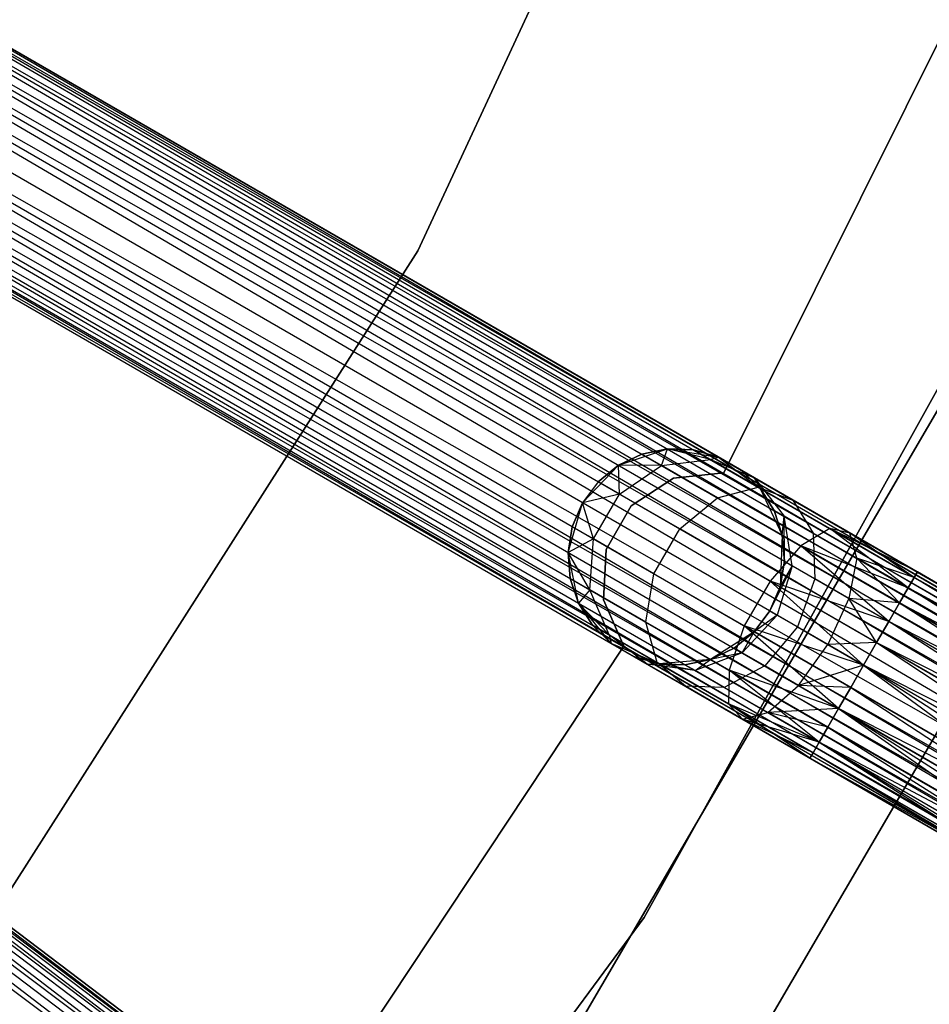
# Model space of a CAD drawing. Extents: x -102 to 101, y -101 to 102.
# Tile 162 of 256: x 46 to 54, y -34 to -25. Entities that reach past the tile are written whole.
import ezdxf

# ---------------------------------------------------------------- set-up
doc = ezdxf.new("R2010")
doc.units = 0
doc.header["$LTSCALE"] = 25.4
doc.layers.get('0').update_dxf_attribs({"linetype": 'CONTINUOUS'})

# ---------------------------------------------------------------- blocks, each defined once
blk = doc.blocks.new('NL2500012268_STL')
at = {"color": 0}
for p, q in [((152.6323, -27.3993, 21), (155.8374, -20.4924, 21)), ((155.8374, -20.4924, 23), (152.6323, -27.3993, 23)), ((155.8374, -20.4924, 23), (152.6323, -27.3993, 23)), ((152.6323, -27.3993, 21), (155.8374, -20.4924, 21)), ((140.5916, -20.8165, 327.8546), (172.9645, -39.5069, 327.8546)), ((140.5916, -20.8165, 327.8546), (172.9645, -39.5069, 327.8546)), ((172.9085, -39.604, 326.9319), (140.5916, -20.8165, 327.1454)), ((140.5916, -20.8165, 327.1454), (172.9933, -39.457, 327.3795)), ((140.5916, -20.8165, 327.1454), (172.9933, -39.457, 327.3795)), ((172.9085, -39.604, 326.9319), (140.5916, -20.8165, 327.1454)), ((172.9933, -39.457, 327.3795), (140.6205, -20.7665, 327.6205)), ((140.6205, -20.7665, 327.3795), (172.9933, -39.457, 327.3795)), ((172.9933, -39.457, 327.3795), (140.6205, -20.7665, 327.6205)), ((140.6205, -20.7665, 327.6205), (172.9645, -39.5069, 327.8546)), ((140.6205, -20.7665, 327.6205), (172.9645, -39.5069, 327.8546)), ((140.6205, -20.7665, 327.3795), (172.9933, -39.457, 327.3795)), ((172.9645, -39.5069, 327.8546), (140.5356, -20.9135, 328.0681)), ((140.5356, -20.9135, 328.0681), (172.8286, -39.7424, 328.2485)), ((140.5356, -20.9135, 328.0681), (172.8286, -39.7424, 328.2485)), ((172.9645, -39.5069, 327.8546), (140.5356, -20.9135, 328.0681)), ((140.5356, -20.9135, 326.9319), (172.9085, -39.604, 326.9319)), ((140.5356, -20.9135, 326.9319), (172.9085, -39.604, 326.9319)), ((140.4557, -21.0519, 328.2485), (172.8286, -39.7424, 328.2485)), ((140.4557, -21.0519, 328.2485), (172.8286, -39.7424, 328.2485)), ((172.7294, -39.9142, 326.6146), (140.4557, -21.0519, 326.7515)), ((140.4557, -21.0519, 326.7515), (172.9085, -39.604, 326.9319)), ((140.4557, -21.0519, 326.7515), (172.9085, -39.604, 326.9319)), ((172.7294, -39.9142, 326.6146), (140.4557, -21.0519, 326.7515)), ((172.8286, -39.7424, 328.2485), (140.3565, -21.2237, 328.3855)), ((140.3565, -21.2237, 328.3855), (172.6167, -40.1094, 328.4709)), ((140.3565, -21.2237, 328.3855), (172.6167, -40.1094, 328.4709)), ((172.8286, -39.7424, 328.2485), (140.3565, -21.2237, 328.3855)), ((140.3565, -21.2237, 326.6146), (172.7294, -39.9142, 326.6146)), ((140.3565, -21.2237, 326.6146), (172.7294, -39.9142, 326.6146)), ((140.2438, -21.4189, 328.4709), (172.6167, -40.1094, 328.4709)), ((140.2438, -21.4189, 328.4709), (172.6167, -40.1094, 328.4709)), ((140.2438, -21.4189, 326.5291), (172.497, -40.3167, 326.5)), ((140.2438, -21.4189, 326.5291), (172.497, -40.3167, 326.5)), ((140.2438, -21.4189, 326.5291), (172.7294, -39.9142, 326.6146)), ((140.2438, -21.4189, 326.5291), (172.7294, -39.9142, 326.6146)), ((140.1241, -21.6262, 328.5), (172.497, -40.3167, 328.5)), ((140.1241, -21.6262, 328.5), (172.497, -40.3167, 328.5)), ((140.1241, -21.6262, 326.5), (172.497, -40.3167, 326.5)), ((140.1241, -21.6262, 326.5), (172.497, -40.3167, 326.5)), ((140.0045, -21.8335, 326.5291), (172.497, -40.3167, 326.5)), ((172.2646, -40.7192, 326.6146), (140.0045, -21.8335, 326.5291)), ((172.2646, -40.7192, 326.6146), (140.0045, -21.8335, 326.5291)), ((140.0045, -21.8335, 328.4709), (172.3773, -40.5239, 328.4709)), ((140.0045, -21.8335, 328.4709), (172.3773, -40.5239, 328.4709)), ((140.0045, -21.8335, 326.5291), (172.497, -40.3167, 326.5)), ((139.8918, -22.0287, 326.6146), (172.2646, -40.7192, 326.6146)), ((139.8918, -22.0287, 326.6146), (172.2646, -40.7192, 326.6146)), ((172.3773, -40.5239, 328.4709), (139.8918, -22.0287, 328.3855)), ((139.8918, -22.0287, 328.3855), (172.1654, -40.891, 328.2485)), ((139.8918, -22.0287, 328.3855), (172.1654, -40.891, 328.2485)), ((172.3773, -40.5239, 328.4709), (139.8918, -22.0287, 328.3855)), ((172.0855, -41.0294, 326.9319), (139.7926, -22.2005, 326.7515)), ((139.7926, -22.2005, 326.7515), (172.2646, -40.7192, 326.6146)), ((139.7926, -22.2005, 326.7515), (172.2646, -40.7192, 326.6146)), ((172.0855, -41.0294, 326.9319), (139.7926, -22.2005, 326.7515)), ((139.7926, -22.2005, 328.2485), (172.1654, -40.891, 328.2485)), ((139.7926, -22.2005, 328.2485), (172.1654, -40.891, 328.2485)), ((139.7126, -22.3389, 326.9319), (172.0855, -41.0294, 326.9319)), ((139.7126, -22.3389, 326.9319), (172.0855, -41.0294, 326.9319)), ((172.1654, -40.891, 328.2485), (139.7126, -22.3389, 328.0681)), ((139.7126, -22.3389, 328.0681), (172.0295, -41.1264, 327.8546)), ((139.7126, -22.3389, 328.0681), (172.0295, -41.1264, 327.8546)), ((172.1654, -40.891, 328.2485), (139.7126, -22.3389, 328.0681)), ((172.0006, -41.1764, 327.3795), (139.6566, -22.4359, 327.1454)), ((139.6566, -22.4359, 327.1454), (172.0855, -41.0294, 326.9319)), ((139.6566, -22.4359, 327.1454), (172.0855, -41.0294, 326.9319)), ((172.0006, -41.1764, 327.3795), (139.6566, -22.4359, 327.1454)), ((139.6566, -22.4359, 327.8546), (172.0295, -41.1264, 327.8546)), ((139.6566, -22.4359, 327.8546), (172.0295, -41.1264, 327.8546)), ((139.6278, -22.4859, 327.3795), (172.0006, -41.1764, 327.3795)), ((139.6278, -22.4859, 327.6205), (172.0006, -41.1764, 327.3795)), ((172.0295, -41.1264, 327.8546), (139.6278, -22.4859, 327.6205)), ((139.6278, -22.4859, 327.6205), (172.0006, -41.1764, 327.3795)), ((139.6278, -22.4859, 327.3795), (172.0006, -41.1764, 327.3795)), ((172.0295, -41.1264, 327.8546), (139.6278, -22.4859, 327.6205)), ((157.9572, -24.4368, 23), (155.4583, -29.4518, 23)), ((155.4583, -29.4518, 21), (157.9572, -24.4368, 21)), ((155.4583, -29.4518, 21), (157.9572, -24.4368, 21)), ((157.9572, -24.4368, 23), (155.4583, -29.4518, 23)), ((167.6121, -47.8028, 327.3795), (137.7814, -25.2757, 327.6205)), ((137.7814, -25.2757, 327.3795), (167.6121, -47.8028, 327.3795)), ((167.6121, -47.8028, 327.3795), (137.7814, -25.2757, 327.6205)), ((137.7814, -25.2757, 327.6205), (167.5773, -47.8488, 327.8546)), ((137.7814, -25.2757, 327.6205), (167.5773, -47.8488, 327.8546)), ((137.7814, -25.2757, 327.3795), (167.6121, -47.8028, 327.3795)), ((137.7467, -25.3218, 327.8546), (167.5773, -47.8488, 327.8546)), ((137.7467, -25.3218, 327.8546), (167.5773, -47.8488, 327.8546)), ((167.5098, -47.9382, 326.9319), (137.7467, -25.3218, 327.1454)), ((137.7467, -25.3218, 327.1454), (167.6121, -47.8028, 327.3795)), ((137.7467, -25.3218, 327.1454), (167.6121, -47.8028, 327.3795)), ((167.5098, -47.9382, 326.9319), (137.7467, -25.3218, 327.1454)), ((167.5773, -47.8488, 327.8546), (137.6792, -25.4112, 328.0681)), ((137.6792, -25.4112, 328.0681), (167.4135, -48.0658, 328.2485)), ((137.6792, -25.4112, 328.0681), (167.4135, -48.0658, 328.2485)), ((167.5773, -47.8488, 327.8546), (137.6792, -25.4112, 328.0681)), ((137.6792, -25.4112, 326.9319), (167.5098, -47.9382, 326.9319)), ((137.6792, -25.4112, 326.9319), (167.5098, -47.9382, 326.9319)), ((137.5828, -25.5388, 328.2485), (167.4135, -48.0658, 328.2485)), ((137.5828, -25.5388, 328.2485), (167.4135, -48.0658, 328.2485)), ((167.2939, -48.2241, 326.6146), (137.5828, -25.5388, 326.7515)), ((137.5828, -25.5388, 326.7515), (167.5098, -47.9382, 326.9319)), ((137.5828, -25.5388, 326.7515), (167.5098, -47.9382, 326.9319)), ((167.2939, -48.2241, 326.6146), (137.5828, -25.5388, 326.7515)), ((167.4135, -48.0658, 328.2485), (137.4633, -25.6971, 328.3855)), ((167.4135, -48.0658, 328.2485), (137.4633, -25.6971, 328.3855)), ((154.7232, -33.5588, 19), (158.6572, -26.4744, 19)), ((158.6572, -26.4744, 20), (154.7232, -33.5588, 20)), ((154.7232, -33.5588, 19), (158.6572, -26.4744, 19)), ((158.6572, -26.4744, 20), (154.7232, -33.5588, 20)), ((148.5351, -33.8174, 21), (152.6323, -27.3993, 21)), ((152.6323, -27.3993, 23), (148.5351, -33.8174, 23)), ((152.6323, -27.3993, 23), (148.5351, -33.8174, 23)), ((148.5351, -33.8174, 21), (152.6323, -27.3993, 21)), ((152.6323, -27.3993, 23), (152.6323, -27.3993, 21)), ((152.6323, -27.3993, 23), (152.6323, -27.3993, 21)), ((158.1064, -27.7217, 26.5), (154.0144, -34.7236, 26.5)), ((154.0144, -34.7236, 17), (158.1064, -27.7217, 17)), ((154.0144, -34.7236, 17), (158.1064, -27.7217, 17)), ((158.1064, -27.7217, 26.5), (154.0144, -34.7236, 26.5)), ((155.2572, -35.5636, 26.5), (159.4482, -28.3923, 26.5)), ((159.4482, -28.3923, 17), (155.2572, -35.5636, 17)), ((155.2572, -35.5636, 26.5), (159.4482, -28.3923, 26.5)), ((159.4482, -28.3923, 17), (155.2572, -35.5636, 17)), ((154.4853, -29.381, 21), (154.9393, -29.2294, 21)), ((154.4853, -29.381, 21), (154.9393, -29.2294, 21)), ((154.7031, -29.2777, 25.5), (154.4853, -29.381, 25.5)), ((154.4853, -29.381, 21), (154.7031, -29.2777, 25.5)), ((154.7031, -29.2777, 25.5), (154.4853, -29.381, 25.5)), ((154.4853, -29.381, 21), (154.7031, -29.2777, 25.5)), ((154.9393, -29.2294, 25.5), (154.7031, -29.2777, 25.5)), ((154.7031, -29.2777, 25.5), (154.9393, -29.2294, 21)), ((154.7031, -29.2777, 25.5), (154.9393, -29.2294, 21)), ((154.9393, -29.2294, 25.5), (154.7031, -29.2777, 25.5)), ((154.8843, -29.3823, 26.5518), (154.7031, -29.2777, 25.5)), ((154.8843, -29.3823, 26.5518), (154.7031, -29.2777, 25.5)), ((154.8843, -29.3823, 26.5518), (154.9393, -29.2294, 25.5)), ((154.8843, -29.3823, 26.5518), (154.9393, -29.2294, 25.5)), ((154.9393, -29.2294, 21), (155.4117, -29.3062, 21)), ((155.3354, -29.3288, 26.4011), (154.9393, -29.2294, 25.5)), ((155.3354, -29.3288, 26.4011), (154.9393, -29.2294, 25.5)), ((155.1802, -29.2392, 25.5), (154.9393, -29.2294, 25.5)), ((154.9393, -29.2294, 21), (155.1802, -29.2392, 25.5)), ((154.9393, -29.2294, 21), (155.4117, -29.3062, 21)), ((154.9393, -29.2294, 25.5), (154.9393, -29.2294, 21)), ((154.9393, -29.2294, 25.5), (154.9393, -29.2294, 21)), ((155.1802, -29.2392, 25.5), (154.9393, -29.2294, 25.5)), ((154.9393, -29.2294, 21), (155.1802, -29.2392, 25.5)), ((155.3354, -29.3288, 26.4011), (155.1802, -29.2392, 25.5)), ((155.3354, -29.3288, 26.4011), (155.1802, -29.2392, 25.5)), ((155.4117, -29.3062, 25.5), (155.1802, -29.2392, 25.5)), ((155.1802, -29.2392, 25.5), (155.4117, -29.3062, 21)), ((155.1802, -29.2392, 25.5), (155.4117, -29.3062, 21)), ((155.4117, -29.3062, 25.5), (155.1802, -29.2392, 25.5)), ((154.8843, -29.3823, 26.5518), (155.3354, -29.3288, 26.4011)), ((154.8843, -29.3823, 26.5518), (155.3354, -29.3288, 26.4011)), ((155.3354, -29.3288, 26.4011), (155.4117, -29.3062, 25.5)), ((155.3354, -29.3288, 26.4011), (155.4117, -29.3062, 25.5)), ((155.3354, -29.3288, 26.4011), (155.7444, -29.4983, 26.2192)), ((155.7774, -29.584, 27.165), (155.3354, -29.3288, 26.4011)), ((155.7774, -29.584, 27.165), (155.3354, -29.3288, 26.4011)), ((155.3354, -29.3288, 26.4011), (155.7444, -29.4983, 26.2192)), ((155.4117, -29.3062, 21), (155.7944, -29.5938, 21)), ((155.7444, -29.4983, 26.2192), (155.4117, -29.3062, 25.5)), ((155.4117, -29.3062, 21), (155.6205, -29.4268, 25.5)), ((155.4117, -29.3062, 25.5), (155.4117, -29.3062, 21)), ((155.7444, -29.4983, 26.2192), (155.4117, -29.3062, 25.5)), ((155.4117, -29.3062, 21), (155.6205, -29.4268, 25.5)), ((155.4117, -29.3062, 21), (155.7944, -29.5938, 21)), ((155.4117, -29.3062, 25.5), (155.4117, -29.3062, 21)), ((154.1537, -29.7262, 21), (154.4853, -29.381, 21)), ((154.1537, -29.7262, 21), (154.4853, -29.381, 21)), ((154.4853, -29.381, 25.5), (154.2986, -29.5335, 25.5)), ((154.2986, -29.5335, 25.5), (154.4853, -29.381, 21)), ((154.2986, -29.5335, 25.5), (154.4853, -29.381, 21)), ((154.4853, -29.381, 25.5), (154.2986, -29.5335, 25.5)), ((154.4944, -29.6466, 26.6369), (154.4853, -29.381, 25.5)), ((154.4944, -29.6466, 26.6369), (154.4853, -29.381, 25.5)), ((154.8843, -29.3823, 26.5518), (154.4853, -29.381, 25.5)), ((154.8843, -29.3823, 26.5518), (154.4853, -29.381, 25.5)), ((154.4853, -29.381, 25.5), (154.4853, -29.381, 21)), ((154.4853, -29.381, 25.5), (154.4853, -29.381, 21)), ((154.4944, -29.6466, 26.6369), (154.8843, -29.3823, 26.5518)), ((154.4944, -29.6466, 26.6369), (154.8843, -29.3823, 26.5518)), ((155.4003, -29.6802, 27.4435), (154.8843, -29.3823, 26.5518)), ((155.4003, -29.6802, 27.4435), (154.8843, -29.3823, 26.5518)), ((155.4583, -29.4518, 23), (154.9948, -29.5011, 23)), ((154.9948, -29.5011, 21), (155.4583, -29.4518, 21)), ((154.9948, -29.5011, 21), (155.4583, -29.4518, 21)), ((155.4583, -29.4518, 23), (154.9948, -29.5011, 23)), ((155.4583, -29.4518, 23), (155.4583, -29.4518, 21)), ((155.4583, -29.4518, 23), (155.4583, -29.4518, 21)), ((155.7444, -29.4983, 26.2192), (155.6205, -29.4268, 25.5)), ((155.7944, -29.5938, 25.5), (155.6205, -29.4268, 25.5)), ((155.7444, -29.4983, 26.2192), (155.6205, -29.4268, 25.5)), ((155.6205, -29.4268, 25.5), (155.7944, -29.5938, 21)), ((155.6205, -29.4268, 25.5), (155.7944, -29.5938, 21)), ((155.7944, -29.5938, 25.5), (155.6205, -29.4268, 25.5)), ((154.2986, -29.5335, 25.5), (154.1537, -29.7262, 25.5)), ((154.2986, -29.5335, 25.5), (154.1537, -29.7262, 25.5)), ((154.2986, -29.5335, 25.5), (154.1537, -29.7262, 21)), ((154.2986, -29.5335, 25.5), (154.1537, -29.7262, 21)), ((154.4944, -29.6466, 26.6369), (154.2986, -29.5335, 25.5)), ((154.4944, -29.6466, 26.6369), (154.2986, -29.5335, 25.5)), ((154.9948, -29.5011, 23), (154.604, -29.7552, 23)), ((154.604, -29.7552, 21), (154.9948, -29.5011, 21)), ((154.604, -29.7552, 21), (154.9948, -29.5011, 21)), ((154.9948, -29.5011, 23), (154.604, -29.7552, 23)), ((154.9948, -29.5011, 23), (154.9948, -29.5011, 21)), ((154.9948, -29.5011, 23), (154.9948, -29.5011, 21)), ((155.9232, -29.7975, 25.5), (155.7444, -29.4983, 26.2192)), ((155.7444, -29.4983, 26.2192), (156.0176, -29.852, 26.048)), ((155.9232, -29.7975, 25.5), (155.7444, -29.4983, 26.2192)), ((155.7944, -29.5938, 25.5), (155.7444, -29.4983, 26.2192)), ((155.7944, -29.5938, 25.5), (155.7444, -29.4983, 26.2192)), ((156.0972, -29.702, 26.829), (155.7444, -29.4983, 26.2192)), ((156.0972, -29.702, 26.829), (155.7444, -29.4983, 26.2192)), ((155.7444, -29.4983, 26.2192), (156.0176, -29.852, 26.048)), ((154.4944, -29.6466, 26.6369), (154.1537, -29.7262, 25.5)), ((154.4944, -29.6466, 26.6369), (154.1537, -29.7262, 25.5)), ((154.2551, -30.0611, 26.6369), (154.4944, -29.6466, 26.6369)), ((154.2551, -30.0611, 26.6369), (154.4944, -29.6466, 26.6369)), ((155.0521, -29.9686, 27.6008), (154.4944, -29.6466, 26.6369)), ((155.0521, -29.9686, 27.6008), (154.4944, -29.6466, 26.6369)), ((155.4003, -29.6802, 27.4435), (155.7774, -29.584, 27.165)), ((155.4003, -29.6802, 27.4435), (155.7774, -29.584, 27.165)), ((155.7774, -29.584, 27.165), (156.0972, -29.702, 26.829)), ((156.439, -29.9659, 27.6754), (155.7774, -29.584, 27.165)), ((156.439, -29.9659, 27.6754), (155.7774, -29.584, 27.165)), ((155.7774, -29.584, 27.165), (156.0972, -29.702, 26.829)), ((155.7944, -29.5938, 21), (155.9995, -30.0262, 21)), ((155.9232, -29.7975, 25.5), (155.7944, -29.5938, 25.5)), ((155.7944, -29.5938, 21), (155.9232, -29.7975, 25.5)), ((155.7944, -29.5938, 21), (155.9995, -30.0262, 21)), ((155.7944, -29.5938, 25.5), (155.7944, -29.5938, 21)), ((155.7944, -29.5938, 25.5), (155.7944, -29.5938, 21)), ((155.9232, -29.7975, 25.5), (155.7944, -29.5938, 25.5)), ((155.7944, -29.5938, 21), (155.9232, -29.7975, 25.5)), ((154.0206, -30.1859, 21), (154.1537, -29.7262, 21)), ((154.0206, -30.1859, 21), (154.1537, -29.7262, 21)), ((154.1537, -29.7262, 25.5), (154.0592, -29.948, 25.5)), ((154.0592, -29.948, 25.5), (154.1537, -29.7262, 21)), ((154.1537, -29.7262, 25.5), (154.0592, -29.948, 25.5)), ((154.0592, -29.948, 25.5), (154.1537, -29.7262, 21)), ((154.2551, -30.0611, 26.6369), (154.1537, -29.7262, 25.5)), ((154.2551, -30.0611, 26.6369), (154.1537, -29.7262, 25.5)), ((154.1537, -29.7262, 25.5), (154.1537, -29.7262, 21)), ((154.1537, -29.7262, 25.5), (154.1537, -29.7262, 21)), ((155.0521, -29.9686, 27.6008), (155.4003, -29.6802, 27.4435)), ((155.0521, -29.9686, 27.6008), (155.4003, -29.6802, 27.4435)), ((156.1725, -30.126, 28.0393), (155.4003, -29.6802, 27.4435)), ((156.1725, -30.126, 28.0393), (155.4003, -29.6802, 27.4435)), ((156.0972, -29.702, 26.829), (156.2864, -30.0072, 26.5125)), ((156.6253, -30.0069, 27.2364), (156.0972, -29.702, 26.829)), ((156.6253, -30.0069, 27.2364), (156.0972, -29.702, 26.829)), ((156.0972, -29.702, 26.829), (156.2864, -30.0072, 26.5125)), ((154.604, -29.7552, 23), (154.3708, -30.1588, 23)), ((154.3708, -30.1588, 21), (154.604, -29.7552, 21)), ((154.3708, -30.1588, 21), (154.604, -29.7552, 21)), ((154.604, -29.7552, 23), (154.3708, -30.1588, 23)), ((154.604, -29.7552, 23), (154.604, -29.7552, 21)), ((154.604, -29.7552, 23), (154.604, -29.7552, 21)), ((156.0176, -29.852, 26.048), (155.9232, -29.7975, 25.5)), ((155.9995, -30.0262, 25.5), (155.9232, -29.7975, 25.5)), ((156.0176, -29.852, 26.048), (155.9232, -29.7975, 25.5)), ((155.9232, -29.7975, 25.5), (155.9995, -30.0262, 21)), ((155.9232, -29.7975, 25.5), (155.9995, -30.0262, 21)), ((155.9995, -30.0262, 25.5), (155.9232, -29.7975, 25.5)), ((155.9995, -30.0262, 25.5), (156.0176, -29.852, 26.048)), ((155.9995, -30.0262, 25.5), (156.0176, -29.852, 26.048)), ((156.2864, -30.0072, 26.5125), (156.0176, -29.852, 26.048)), ((156.2864, -30.0072, 26.5125), (156.0176, -29.852, 26.048)), ((156.0924, -30.3089, 25.9265), (156.0176, -29.852, 26.048)), ((156.019, -30.2665, 25.5), (156.0176, -29.852, 26.048)), ((156.0924, -30.3089, 25.9265), (156.0176, -29.852, 26.048)), ((156.019, -30.2665, 25.5), (156.0176, -29.852, 26.048)), ((154.0592, -29.948, 25.5), (154.0206, -30.1859, 25.5)), ((154.0206, -30.1859, 21), (154.0592, -29.948, 25.5)), ((154.0592, -29.948, 25.5), (154.0206, -30.1859, 25.5)), ((154.0206, -30.1859, 21), (154.0592, -29.948, 25.5)), ((154.2551, -30.0611, 26.6369), (154.0592, -29.948, 25.5)), ((154.2551, -30.0611, 26.6369), (154.0592, -29.948, 25.5)), ((154.8128, -30.3831, 27.6008), (155.0521, -29.9686, 27.6008)), ((154.8128, -30.3831, 27.6008), (155.0521, -29.9686, 27.6008)), ((155.8869, -30.4505, 28.2448), (155.0521, -29.9686, 27.6008)), ((155.8869, -30.4505, 28.2448), (155.0521, -29.9686, 27.6008)), ((156.439, -29.9659, 27.6754), (156.1725, -30.126, 28.0393)), ((156.439, -29.9659, 27.6754), (156.1725, -30.126, 28.0393)), ((156.2864, -30.0072, 26.5125), (156.3017, -30.4297, 26.2881)), ((156.6887, -30.2395, 26.8229), (156.2864, -30.0072, 26.5125)), ((156.6887, -30.2395, 26.8229), (156.2864, -30.0072, 26.5125)), ((156.2864, -30.0072, 26.5125), (156.3017, -30.4297, 26.2881)), ((157.1633, -30.5135, 28.0681), (156.439, -29.9659, 27.6754)), ((157.2193, -30.4165, 27.8546), (156.439, -29.9659, 27.6754)), ((157.1633, -30.5135, 28.0681), (156.439, -29.9659, 27.6754)), ((157.2193, -30.4165, 27.8546), (156.439, -29.9659, 27.6754)), ((157.2482, -30.3665, 27.6205), (156.439, -29.9659, 27.6754)), ((157.2482, -30.3665, 27.6205), (156.439, -29.9659, 27.6754)), ((156.6253, -30.0069, 27.2364), (156.439, -29.9659, 27.6754)), ((156.6253, -30.0069, 27.2364), (156.439, -29.9659, 27.6754)), ((157.2482, -30.3665, 27.3795), (156.6253, -30.0069, 27.2364)), ((157.2482, -30.3665, 27.6205), (156.6253, -30.0069, 27.2364)), ((157.2482, -30.3665, 27.6205), (156.6253, -30.0069, 27.2364)), ((157.2482, -30.3665, 27.3795), (156.6253, -30.0069, 27.2364)), ((157.2193, -30.4165, 27.1454), (156.6253, -30.0069, 27.2364)), ((157.2193, -30.4165, 27.1454), (156.6253, -30.0069, 27.2364)), ((156.6887, -30.2395, 26.8229), (156.6253, -30.0069, 27.2364)), ((156.6887, -30.2395, 26.8229), (156.6253, -30.0069, 27.2364)), ((154.2551, -30.0611, 26.6369), (154.0206, -30.1859, 25.5)), ((154.2551, -30.0611, 26.6369), (154.0206, -30.1859, 25.5)), ((154.2212, -30.5308, 26.5518), (154.2551, -30.0611, 26.6369)), ((154.2212, -30.5308, 26.5518), (154.2551, -30.0611, 26.6369)), ((154.8128, -30.3831, 27.6008), (154.2551, -30.0611, 26.6369)), ((154.8128, -30.3831, 27.6008), (154.2551, -30.0611, 26.6369)), ((155.9995, -30.0262, 21), (155.9803, -30.5044, 21)), ((155.9995, -30.0262, 21), (155.9803, -30.5044, 21)), ((156.019, -30.2665, 25.5), (155.9995, -30.0262, 25.5)), ((155.9995, -30.0262, 21), (156.019, -30.2665, 25.5)), ((155.9995, -30.0262, 25.5), (155.9995, -30.0262, 21)), ((155.9995, -30.0262, 25.5), (155.9995, -30.0262, 21)), ((156.019, -30.2665, 25.5), (155.9995, -30.0262, 25.5)), ((155.9995, -30.0262, 21), (156.019, -30.2665, 25.5)), ((154.1163, -30.6549, 21), (154.0206, -30.1859, 21)), ((154.2212, -30.5308, 26.5518), (154.0206, -30.1859, 25.5)), ((154.0206, -30.1859, 25.5), (154.04, -30.4262, 25.5)), ((154.2212, -30.5308, 26.5518), (154.0206, -30.1859, 25.5)), ((154.04, -30.4262, 25.5), (154.0206, -30.1859, 21)), ((154.1163, -30.6549, 21), (154.0206, -30.1859, 21)), ((154.04, -30.4262, 25.5), (154.0206, -30.1859, 21)), ((154.0206, -30.1859, 25.5), (154.04, -30.4262, 25.5)), ((154.0206, -30.1859, 25.5), (154.0206, -30.1859, 21)), ((154.0206, -30.1859, 25.5), (154.0206, -30.1859, 21)), ((154.3708, -30.1588, 23), (154.3459, -30.6242, 23)), ((154.3459, -30.6242, 21), (154.3708, -30.1588, 21)), ((154.3459, -30.6242, 21), (154.3708, -30.1588, 21)), ((154.3708, -30.1588, 23), (154.3459, -30.6242, 23)), ((154.3708, -30.1588, 23), (154.3708, -30.1588, 21)), ((154.3708, -30.1588, 23), (154.3708, -30.1588, 21)), ((156.1725, -30.126, 28.0393), (155.8869, -30.4505, 28.2448)), ((156.1725, -30.126, 28.0393), (155.8869, -30.4505, 28.2448)), ((156.9842, -30.8237, 28.3855), (156.1725, -30.126, 28.0393)), ((157.0834, -30.6519, 28.2485), (156.1725, -30.126, 28.0393)), ((156.9842, -30.8237, 28.3855), (156.1725, -30.126, 28.0393)), ((157.0834, -30.6519, 28.2485), (156.1725, -30.126, 28.0393)), ((157.1633, -30.5135, 28.0681), (156.1725, -30.126, 28.0393)), ((157.1633, -30.5135, 28.0681), (156.1725, -30.126, 28.0393)), ((155.9803, -30.5044, 25.5), (156.019, -30.2665, 25.5)), ((156.019, -30.2665, 25.5), (155.9803, -30.5044, 21)), ((156.019, -30.2665, 25.5), (155.9803, -30.5044, 21)), ((155.9803, -30.5044, 25.5), (156.019, -30.2665, 25.5)), ((156.019, -30.2665, 25.5), (156.0924, -30.3089, 25.9265)), ((156.019, -30.2665, 25.5), (156.0924, -30.3089, 25.9265)), ((156.6887, -30.2395, 26.8229), (156.6148, -30.6105, 26.5297)), ((156.6887, -30.2395, 26.8229), (156.6148, -30.6105, 26.5297)), ((157.2193, -30.4165, 27.1454), (156.6887, -30.2395, 26.8229)), ((157.1633, -30.5135, 26.9319), (156.6887, -30.2395, 26.8229)), ((157.2193, -30.4165, 27.1454), (156.6887, -30.2395, 26.8229)), ((157.1633, -30.5135, 26.9319), (156.6887, -30.2395, 26.8229)), ((157.0834, -30.6519, 26.7515), (156.6887, -30.2395, 26.8229)), ((157.0834, -30.6519, 26.7515), (156.6887, -30.2395, 26.8229)), ((156.0924, -30.3089, 25.9265), (155.8858, -30.7262, 25.5)), ((156.0924, -30.3089, 25.9265), (155.8858, -30.7262, 25.5)), ((156.0924, -30.3089, 25.9265), (155.9517, -30.7643, 25.8827)), ((156.0924, -30.3089, 25.9265), (155.9517, -30.7643, 25.8827)), ((155.9803, -30.5044, 25.5), (156.0924, -30.3089, 25.9265)), ((155.9803, -30.5044, 25.5), (156.0924, -30.3089, 25.9265)), ((156.3017, -30.4297, 26.2881), (156.0924, -30.3089, 25.9265)), ((156.3017, -30.4297, 26.2881), (156.0924, -30.3089, 25.9265)), ((157.2482, -30.3665, 27.6205), (157.2193, -30.4165, 27.8546)), ((157.2193, -30.4165, 27.1454), (157.2482, -30.3665, 27.3795)), ((157.2482, -30.3665, 27.6205), (157.2193, -30.4165, 27.8546)), ((157.2193, -30.4165, 27.1454), (157.2482, -30.3665, 27.3795)), ((160.9115, -32.4815, 28.0758), (157.2482, -30.3665, 27.6205)), ((160.9115, -32.4815, 28.0758), (157.2482, -30.3665, 27.3795)), ((160.9115, -32.4815, 28.0758), (157.2482, -30.3665, 27.6205)), ((160.9115, -32.4815, 28.0758), (157.2482, -30.3665, 27.3795)), ((160.9702, -32.5821, 27.6116), (157.2482, -30.3665, 27.3795)), ((160.9702, -32.5821, 27.6116), (157.2482, -30.3665, 27.3795)), ((154.2212, -30.5308, 26.5518), (154.04, -30.4262, 25.5)), ((154.04, -30.4262, 25.5), (154.1163, -30.6549, 25.5)), ((154.2212, -30.5308, 26.5518), (154.04, -30.4262, 25.5)), ((154.1163, -30.6549, 21), (154.04, -30.4262, 25.5)), ((154.04, -30.4262, 25.5), (154.1163, -30.6549, 25.5)), ((154.1163, -30.6549, 21), (154.04, -30.4262, 25.5)), ((154.7371, -30.8287, 27.4435), (154.8128, -30.3831, 27.6008)), ((154.7371, -30.8287, 27.4435), (154.8128, -30.3831, 27.6008)), ((155.6475, -30.865, 28.2448), (154.8128, -30.3831, 27.6008)), ((155.6475, -30.865, 28.2448), (154.8128, -30.3831, 27.6008)), ((155.8869, -30.4505, 28.2448), (155.6475, -30.865, 28.2448)), ((155.8869, -30.4505, 28.2448), (155.6475, -30.865, 28.2448)), ((156.7518, -31.2262, 28.5), (155.8869, -30.4505, 28.2448)), ((156.8715, -31.0189, 28.4709), (155.8869, -30.4505, 28.2448)), ((156.7518, -31.2262, 28.5), (155.8869, -30.4505, 28.2448)), ((156.8715, -31.0189, 28.4709), (155.8869, -30.4505, 28.2448)), ((156.9842, -30.8237, 28.3855), (155.8869, -30.4505, 28.2448)), ((156.9842, -30.8237, 28.3855), (155.8869, -30.4505, 28.2448)), ((156.3017, -30.4297, 26.2881), (156.1394, -30.8726, 26.2071)), ((156.3017, -30.4297, 26.2881), (156.1394, -30.8726, 26.2071)), ((156.6148, -30.6105, 26.5297), (156.3017, -30.4297, 26.2881)), ((156.6148, -30.6105, 26.5297), (156.3017, -30.4297, 26.2881)), ((157.2193, -30.4165, 27.8546), (157.1633, -30.5135, 28.0681)), ((157.1633, -30.5135, 26.9319), (157.2193, -30.4165, 27.1454)), ((157.2193, -30.4165, 27.8546), (157.1633, -30.5135, 28.0681)), ((157.1633, -30.5135, 26.9319), (157.2193, -30.4165, 27.1454)), ((160.7442, -32.5809, 28.5131), (157.2193, -30.4165, 27.8546)), ((160.7442, -32.5809, 28.5131), (157.2193, -30.4165, 27.8546)), ((160.9115, -32.4815, 28.0758), (157.2193, -30.4165, 27.8546)), ((160.9115, -32.4815, 28.0758), (157.2193, -30.4165, 27.8546)), ((160.9702, -32.5821, 27.6116), (157.2193, -30.4165, 27.1454)), ((160.9702, -32.5821, 27.6116), (157.2193, -30.4165, 27.1454)), ((154.2212, -30.5308, 26.5518), (154.1163, -30.6549, 25.5)), ((154.2212, -30.5308, 26.5518), (154.1163, -30.6549, 25.5)), ((154.4004, -30.9483, 26.4011), (154.2212, -30.5308, 26.5518)), ((154.7371, -30.8287, 27.4435), (154.2212, -30.5308, 26.5518)), ((154.4004, -30.9483, 26.4011), (154.2212, -30.5308, 26.5518)), ((154.7371, -30.8287, 27.4435), (154.2212, -30.5308, 26.5518)), ((155.9803, -30.5044, 21), (155.8858, -30.7262, 21)), ((155.8858, -30.7262, 25.5), (155.9803, -30.5044, 25.5)), ((155.8858, -30.7262, 25.5), (155.9803, -30.5044, 25.5)), ((155.9803, -30.5044, 21), (155.8858, -30.7262, 21)), ((155.9803, -30.5044, 25.5), (155.9803, -30.5044, 21)), ((155.9803, -30.5044, 25.5), (155.9803, -30.5044, 21)), ((157.1633, -30.5135, 28.0681), (157.0834, -30.6519, 28.2485)), ((157.0834, -30.6519, 26.7515), (157.1633, -30.5135, 26.9319)), ((157.1633, -30.5135, 28.0681), (157.0834, -30.6519, 28.2485)), ((157.0834, -30.6519, 26.7515), (157.1633, -30.5135, 26.9319)), ((160.7442, -32.5809, 28.5131), (157.1633, -30.5135, 28.0681)), ((160.7442, -32.5809, 28.5131), (157.1633, -30.5135, 28.0681)), ((160.9702, -32.5821, 27.6116), (157.1633, -30.5135, 26.9319)), ((160.9702, -32.5821, 27.6116), (157.1633, -30.5135, 26.9319)), ((160.9069, -32.8594, 27.2267), (157.1633, -30.5135, 26.9319)), ((160.9069, -32.8594, 27.2267), (157.1633, -30.5135, 26.9319)), ((154.3459, -30.6242, 23), (154.3459, -30.6242, 21)), ((154.3459, -30.6242, 23), (154.3459, -30.6242, 21)), ((154.3459, -30.6242, 23), (154.5347, -31.0504, 23)), ((154.5347, -31.0504, 21), (154.3459, -30.6242, 21)), ((154.5347, -31.0504, 21), (154.3459, -30.6242, 21)), ((154.3459, -30.6242, 23), (154.5347, -31.0504, 23)), ((156.6148, -30.6105, 26.5297), (156.4204, -31.0349, 26.4239)), ((156.6148, -30.6105, 26.5297), (156.4204, -31.0349, 26.4239)), ((157.0834, -30.6519, 26.7515), (156.6148, -30.6105, 26.5297)), ((157.0834, -30.6519, 26.7515), (156.6148, -30.6105, 26.5297)), ((156.9842, -30.8237, 26.6146), (156.6148, -30.6105, 26.5297)), ((156.9842, -30.8237, 26.6146), (156.6148, -30.6105, 26.5297)), ((156.8715, -31.0189, 26.5291), (156.6148, -30.6105, 26.5297)), ((156.8715, -31.0189, 26.5291), (156.6148, -30.6105, 26.5297)), ((154.419, -31.0256, 21), (154.1163, -30.6549, 21)), ((154.4004, -30.9483, 26.4011), (154.1163, -30.6549, 25.5)), ((154.1163, -30.6549, 25.5), (154.2451, -30.8586, 25.5)), ((154.4004, -30.9483, 26.4011), (154.1163, -30.6549, 25.5)), ((154.2451, -30.8586, 25.5), (154.1163, -30.6549, 21)), ((154.419, -31.0256, 21), (154.1163, -30.6549, 21)), ((154.2451, -30.8586, 25.5), (154.1163, -30.6549, 21)), ((154.1163, -30.6549, 25.5), (154.2451, -30.8586, 25.5)), ((154.1163, -30.6549, 25.5), (154.1163, -30.6549, 21)), ((154.1163, -30.6549, 25.5), (154.1163, -30.6549, 21)), ((155.8858, -30.7262, 21), (155.741, -30.9189, 21)), ((155.741, -30.9189, 25.5), (155.8858, -30.7262, 25.5)), ((155.741, -30.9189, 25.5), (155.8858, -30.7262, 25.5)), ((155.8858, -30.7262, 21), (155.741, -30.9189, 21)), ((155.8858, -30.7262, 25.5), (155.9517, -30.7643, 25.8827)), ((155.8858, -30.7262, 25.5), (155.9517, -30.7643, 25.8827)), ((155.8858, -30.7262, 25.5), (155.8858, -30.7262, 21)), ((155.8858, -30.7262, 25.5), (155.8858, -30.7262, 21)), ((156.9842, -30.8237, 26.6146), (157.0834, -30.6519, 26.7515)), ((157.0834, -30.6519, 28.2485), (156.9842, -30.8237, 28.3855)), ((157.0834, -30.6519, 28.2485), (156.9842, -30.8237, 28.3855)), ((156.9842, -30.8237, 26.6146), (157.0834, -30.6519, 26.7515)), ((157.0834, -30.6519, 28.2485), (160.7442, -32.5809, 28.5131)), ((157.0834, -30.6519, 28.2485), (160.7442, -32.5809, 28.5131)), ((157.0834, -30.6519, 28.2485), (160.5066, -32.8574, 28.8232)), ((160.9069, -32.8594, 27.2267), (157.0834, -30.6519, 26.7515)), ((160.9069, -32.8594, 27.2267), (157.0834, -30.6519, 26.7515)), ((157.0834, -30.6519, 28.2485), (160.5066, -32.8574, 28.8232)), ((154.8424, -31.2035, 27.165), (154.7371, -30.8287, 27.4435)), ((155.5094, -31.2746, 28.0393), (154.7371, -30.8287, 27.4435)), ((154.8424, -31.2035, 27.165), (154.7371, -30.8287, 27.4435)), ((155.5094, -31.2746, 28.0393), (154.7371, -30.8287, 27.4435)), ((155.9517, -30.7643, 25.8827), (155.6277, -31.1138, 25.9265)), ((155.9517, -30.7643, 25.8827), (155.6277, -31.1138, 25.9265)), ((155.9517, -30.7643, 25.8827), (155.741, -30.9189, 25.5)), ((155.9517, -30.7643, 25.8827), (155.741, -30.9189, 25.5)), ((155.9517, -30.7643, 25.8827), (156.1394, -30.8726, 26.2071)), ((155.9517, -30.7643, 25.8827), (156.1394, -30.8726, 26.2071)), ((156.8715, -31.0189, 26.5291), (156.9842, -30.8237, 26.6146)), ((156.9842, -30.8237, 28.3855), (156.8715, -31.0189, 28.4709)), ((156.9842, -30.8237, 28.3855), (156.8715, -31.0189, 28.4709)), ((156.8715, -31.0189, 26.5291), (156.9842, -30.8237, 26.6146)), ((160.9069, -32.8594, 27.2267), (156.9842, -30.8237, 26.6146)), ((160.9069, -32.8594, 27.2267), (156.9842, -30.8237, 26.6146)), ((160.736, -33.2501, 27.0093), (156.9842, -30.8237, 26.6146)), ((160.736, -33.2501, 27.0093), (156.9842, -30.8237, 26.6146)), ((156.9842, -30.8237, 28.3855), (160.5066, -32.8574, 28.8232)), ((156.9842, -30.8237, 28.3855), (160.5066, -32.8574, 28.8232)), ((154.4004, -30.9483, 26.4011), (154.2451, -30.8586, 25.5)), ((154.2451, -30.8586, 25.5), (154.419, -31.0256, 25.5)), ((154.4004, -30.9483, 26.4011), (154.2451, -30.8586, 25.5)), ((154.419, -31.0256, 21), (154.2451, -30.8586, 25.5)), ((154.2451, -30.8586, 25.5), (154.419, -31.0256, 25.5)), ((154.419, -31.0256, 21), (154.2451, -30.8586, 25.5)), ((155.741, -30.9189, 21), (155.3364, -31.1747, 21)), ((155.741, -30.9189, 21), (155.3364, -31.1747, 21)), ((155.6475, -30.865, 28.2448), (155.5094, -31.2746, 28.0393)), ((155.6475, -30.865, 28.2448), (155.5094, -31.2746, 28.0393)), ((155.5542, -31.0714, 25.5), (155.741, -30.9189, 25.5)), ((155.741, -30.9189, 21), (155.5542, -31.0714, 25.5)), ((155.5542, -31.0714, 25.5), (155.741, -30.9189, 25.5)), ((155.741, -30.9189, 21), (155.5542, -31.0714, 25.5)), ((155.6277, -31.1138, 25.9265), (155.741, -30.9189, 25.5)), ((155.6277, -31.1138, 25.9265), (155.741, -30.9189, 25.5)), ((156.5194, -31.6287, 28.3855), (155.6475, -30.865, 28.2448)), ((156.6322, -31.4335, 28.4709), (155.6475, -30.865, 28.2448)), ((156.5194, -31.6287, 28.3855), (155.6475, -30.865, 28.2448)), ((156.6322, -31.4335, 28.4709), (155.6475, -30.865, 28.2448)), ((156.7518, -31.2262, 28.5), (155.6475, -30.865, 28.2448)), ((156.7518, -31.2262, 28.5), (155.6475, -30.865, 28.2448)), ((155.741, -30.9189, 25.5), (155.741, -30.9189, 21)), ((155.741, -30.9189, 25.5), (155.741, -30.9189, 21)), ((156.1394, -30.8726, 26.2071), (155.8369, -31.2346, 26.2881)), ((156.1394, -30.8726, 26.2071), (155.8369, -31.2346, 26.2881)), ((156.1394, -30.8726, 26.2071), (156.4204, -31.0349, 26.4239)), ((156.1394, -30.8726, 26.2071), (156.4204, -31.0349, 26.4239)), ((154.7517, -31.2177, 26.2192), (154.4004, -30.9483, 26.4011)), ((154.4004, -30.9483, 26.4011), (154.419, -31.0256, 25.5)), ((154.4004, -30.9483, 26.4011), (154.419, -31.0256, 25.5)), ((154.8424, -31.2035, 27.165), (154.4004, -30.9483, 26.4011)), ((154.7517, -31.2177, 26.2192), (154.4004, -30.9483, 26.4011)), ((154.8424, -31.2035, 27.165), (154.4004, -30.9483, 26.4011)), ((154.5347, -31.0504, 23), (151.4382, -35.7204, 23)), ((151.4382, -35.7204, 21), (154.5347, -31.0504, 21)), ((151.4382, -35.7204, 21), (154.5347, -31.0504, 21)), ((154.5347, -31.0504, 23), (151.4382, -35.7204, 23)), ((154.8593, -31.2133, 21), (154.419, -31.0256, 21)), ((154.7517, -31.2177, 26.2192), (154.419, -31.0256, 25.5)), ((154.419, -31.0256, 25.5), (154.419, -31.0256, 21)), ((154.6278, -31.1462, 25.5), (154.419, -31.0256, 21)), ((154.7517, -31.2177, 26.2192), (154.419, -31.0256, 25.5)), ((154.6278, -31.1462, 25.5), (154.419, -31.0256, 21)), ((154.8593, -31.2133, 21), (154.419, -31.0256, 21)), ((154.419, -31.0256, 25.5), (154.419, -31.0256, 21)), ((154.5347, -31.0504, 23), (154.5347, -31.0504, 21)), ((154.5347, -31.0504, 23), (154.5347, -31.0504, 21)), ((155.3364, -31.1747, 25.5), (155.5542, -31.0714, 25.5)), ((155.5542, -31.0714, 25.5), (155.3364, -31.1747, 21)), ((155.5542, -31.0714, 25.5), (155.3364, -31.1747, 21)), ((155.3364, -31.1747, 25.5), (155.5542, -31.0714, 25.5)), ((155.6277, -31.1138, 25.9265), (155.5542, -31.0714, 25.5)), ((155.6277, -31.1138, 25.9265), (155.5542, -31.0714, 25.5)), ((156.1501, -31.4154, 26.5297), (156.4204, -31.0349, 26.4239)), ((156.1501, -31.4154, 26.5297), (156.4204, -31.0349, 26.4239)), ((156.8715, -31.0189, 26.5291), (156.4204, -31.0349, 26.4239)), ((156.8715, -31.0189, 26.5291), (156.4204, -31.0349, 26.4239)), ((156.4204, -31.0349, 26.4239), (156.7518, -31.2262, 26.5)), ((156.4204, -31.0349, 26.4239), (156.7518, -31.2262, 26.5)), ((156.7518, -31.2262, 26.5), (156.8715, -31.0189, 26.5291)), ((156.8715, -31.0189, 28.4709), (156.7518, -31.2262, 28.5)), ((156.8715, -31.0189, 28.4709), (156.7518, -31.2262, 28.5)), ((156.7518, -31.2262, 26.5), (156.8715, -31.0189, 26.5291)), ((160.736, -33.2501, 27.0093), (156.8715, -31.0189, 26.5291)), ((160.736, -33.2501, 27.0093), (156.8715, -31.0189, 26.5291)), ((156.8715, -31.0189, 28.4709), (160.5066, -32.8574, 28.8232)), ((156.8715, -31.0189, 28.4709), (160.5066, -32.8574, 28.8232)), ((156.8715, -31.0189, 28.4709), (160.2531, -33.2477, 28.9351)), ((156.8715, -31.0189, 28.4709), (160.2531, -33.2477, 28.9351)), ((154.7517, -31.2177, 26.2192), (154.6278, -31.1462, 25.5)), ((154.6278, -31.1462, 25.5), (154.8593, -31.2133, 25.5)), ((154.7517, -31.2177, 26.2192), (154.6278, -31.1462, 25.5)), ((154.8593, -31.2133, 21), (154.6278, -31.1462, 25.5)), ((154.6278, -31.1462, 25.5), (154.8593, -31.2133, 25.5)), ((154.8593, -31.2133, 21), (154.6278, -31.1462, 25.5)), ((155.3364, -31.1747, 21), (154.8593, -31.2133, 21)), ((155.3364, -31.1747, 21), (154.8593, -31.2133, 21)), ((155.1002, -31.223, 25.5), (155.3364, -31.1747, 25.5)), ((155.3364, -31.1747, 21), (155.1002, -31.223, 25.5)), ((155.1002, -31.223, 25.5), (155.3364, -31.1747, 25.5)), ((155.3364, -31.1747, 21), (155.1002, -31.223, 25.5)), ((155.6277, -31.1138, 25.9265), (155.1946, -31.2775, 26.048)), ((155.6277, -31.1138, 25.9265), (155.1946, -31.2775, 26.048)), ((155.1946, -31.2775, 26.048), (155.3364, -31.1747, 25.5)), ((155.1946, -31.2775, 26.048), (155.3364, -31.1747, 25.5)), ((155.6277, -31.1138, 25.9265), (155.3364, -31.1747, 25.5)), ((155.6277, -31.1138, 25.9265), (155.3364, -31.1747, 25.5)), ((155.3364, -31.1747, 25.5), (155.3364, -31.1747, 21)), ((155.3364, -31.1747, 25.5), (155.3364, -31.1747, 21)), ((155.8369, -31.2346, 26.2881), (155.6277, -31.1138, 25.9265)), ((155.8369, -31.2346, 26.2881), (155.6277, -31.1138, 25.9265)), ((154.7517, -31.2177, 26.2192), (154.8593, -31.2133, 25.5)), ((154.7517, -31.2177, 26.2192), (154.8593, -31.2133, 25.5)), ((155.1946, -31.2775, 26.048), (154.7517, -31.2177, 26.2192)), ((155.1045, -31.4214, 26.829), (154.7517, -31.2177, 26.2192)), ((155.1946, -31.2775, 26.048), (154.7517, -31.2177, 26.2192)), ((155.1045, -31.4214, 26.829), (154.7517, -31.2177, 26.2192)), ((155.1045, -31.4214, 26.829), (154.8424, -31.2035, 27.165)), ((155.504, -31.5854, 27.6754), (154.8424, -31.2035, 27.165)), ((155.1045, -31.4214, 26.829), (154.8424, -31.2035, 27.165)), ((155.504, -31.5854, 27.6754), (154.8424, -31.2035, 27.165)), ((155.1946, -31.2775, 26.048), (154.8593, -31.2133, 25.5)), ((154.8593, -31.2133, 25.5), (155.1002, -31.223, 25.5)), ((155.1946, -31.2775, 26.048), (154.8593, -31.2133, 25.5)), ((155.1002, -31.223, 25.5), (154.8593, -31.2133, 21)), ((155.1002, -31.223, 25.5), (154.8593, -31.2133, 21)), ((154.8593, -31.2133, 25.5), (155.1002, -31.223, 25.5)), ((154.8593, -31.2133, 25.5), (154.8593, -31.2133, 21)), ((154.8593, -31.2133, 25.5), (154.8593, -31.2133, 21)), ((155.1946, -31.2775, 26.048), (155.1002, -31.223, 25.5)), ((155.1946, -31.2775, 26.048), (155.1002, -31.223, 25.5)), ((155.4634, -31.4327, 26.5125), (155.1946, -31.2775, 26.048)), ((155.4634, -31.4327, 26.5125), (155.1946, -31.2775, 26.048)), ((155.8369, -31.2346, 26.2881), (155.4634, -31.4327, 26.5125)), ((155.8369, -31.2346, 26.2881), (155.4634, -31.4327, 26.5125)), ((155.5094, -31.2746, 28.0393), (155.504, -31.5854, 27.6754)), ((155.5094, -31.2746, 28.0393), (155.504, -31.5854, 27.6754)), ((156.3403, -31.9389, 28.0681), (155.5094, -31.2746, 28.0393)), ((156.4202, -31.8005, 28.2485), (155.5094, -31.2746, 28.0393)), ((156.3403, -31.9389, 28.0681), (155.5094, -31.2746, 28.0393)), ((156.4202, -31.8005, 28.2485), (155.5094, -31.2746, 28.0393)), ((156.5194, -31.6287, 28.3855), (155.5094, -31.2746, 28.0393)), ((156.5194, -31.6287, 28.3855), (155.5094, -31.2746, 28.0393)), ((156.1501, -31.4154, 26.5297), (155.8369, -31.2346, 26.2881)), ((156.1501, -31.4154, 26.5297), (155.8369, -31.2346, 26.2881)), ((156.7518, -31.2262, 26.5), (156.1501, -31.4154, 26.5297)), ((156.7518, -31.2262, 26.5), (156.1501, -31.4154, 26.5297)), ((156.6322, -31.4335, 26.5291), (156.7518, -31.2262, 26.5)), ((156.7518, -31.2262, 28.5), (156.6322, -31.4335, 28.4709)), ((156.6322, -31.4335, 26.5291), (156.7518, -31.2262, 26.5)), ((156.7518, -31.2262, 28.5), (156.6322, -31.4335, 28.4709)), ((160.736, -33.2501, 27.0093), (156.7518, -31.2262, 26.5)), ((160.736, -33.2501, 27.0093), (156.7518, -31.2262, 26.5)), ((160.4966, -33.6646, 27.0093), (156.7518, -31.2262, 26.5)), ((160.4966, -33.6646, 27.0093), (156.7518, -31.2262, 26.5)), ((156.7518, -31.2262, 28.5), (160.2531, -33.2477, 28.9351)), ((156.7518, -31.2262, 28.5), (160.2531, -33.2477, 28.9351)), ((156.7518, -31.2262, 28.5), (160.0419, -33.6623, 28.8232)), ((156.7518, -31.2262, 28.5), (160.0419, -33.6623, 28.8232)), ((155.4634, -31.4327, 26.5125), (155.1045, -31.4214, 26.829)), ((155.6326, -31.7263, 27.2364), (155.1045, -31.4214, 26.829)), ((155.4634, -31.4327, 26.5125), (155.1045, -31.4214, 26.829)), ((155.6326, -31.7263, 27.2364), (155.1045, -31.4214, 26.829)), ((155.8658, -31.6649, 26.8229), (155.4634, -31.4327, 26.5125)), ((155.8658, -31.6649, 26.8229), (155.4634, -31.4327, 26.5125)), ((155.8658, -31.6649, 26.8229), (156.1501, -31.4154, 26.5297)), ((155.8658, -31.6649, 26.8229), (156.1501, -31.4154, 26.5297)), ((156.6322, -31.4335, 26.5291), (156.1501, -31.4154, 26.5297)), ((156.6322, -31.4335, 26.5291), (156.1501, -31.4154, 26.5297)), ((156.5194, -31.6287, 26.6146), (156.1501, -31.4154, 26.5297)), ((156.5194, -31.6287, 26.6146), (156.1501, -31.4154, 26.5297)), ((156.5194, -31.6287, 26.6146), (156.6322, -31.4335, 26.5291)), ((156.6322, -31.4335, 28.4709), (156.5194, -31.6287, 28.3855)), ((156.5194, -31.6287, 26.6146), (156.6322, -31.4335, 26.5291)), ((156.6322, -31.4335, 28.4709), (156.5194, -31.6287, 28.3855)), ((160.4966, -33.6646, 27.0093), (156.6322, -31.4335, 26.5291)), ((160.4966, -33.6646, 27.0093), (156.6322, -31.4335, 26.5291)), ((156.6322, -31.4335, 28.4709), (160.0419, -33.6623, 28.8232)), ((156.6322, -31.4335, 28.4709), (160.0419, -33.6623, 28.8232)), ((156.2554, -32.0859, 27.6205), (155.504, -31.5854, 27.6754)), ((155.504, -31.5854, 27.6754), (155.6326, -31.7263, 27.2364)), ((156.2843, -32.0359, 27.8546), (155.504, -31.5854, 27.6754)), ((156.2554, -32.0859, 27.6205), (155.504, -31.5854, 27.6754)), ((156.2843, -32.0359, 27.8546), (155.504, -31.5854, 27.6754)), ((156.3403, -31.9389, 28.0681), (155.504, -31.5854, 27.6754)), ((156.3403, -31.9389, 28.0681), (155.504, -31.5854, 27.6754)), ((155.504, -31.5854, 27.6754), (155.6326, -31.7263, 27.2364)), ((156.5194, -31.6287, 26.6146), (155.8658, -31.6649, 26.8229)), ((156.5194, -31.6287, 26.6146), (155.8658, -31.6649, 26.8229)), ((156.4202, -31.8005, 26.7515), (156.5194, -31.6287, 26.6146)), ((156.5194, -31.6287, 28.3855), (156.4202, -31.8005, 28.2485)), ((156.4202, -31.8005, 26.7515), (156.5194, -31.6287, 26.6146)), ((156.5194, -31.6287, 28.3855), (156.4202, -31.8005, 28.2485)), ((160.4966, -33.6646, 27.0093), (156.5194, -31.6287, 26.6146)), ((160.4966, -33.6646, 27.0093), (156.5194, -31.6287, 26.6146)), ((160.2438, -34.008, 27.2267), (156.5194, -31.6287, 26.6146)), ((160.2438, -34.008, 27.2267), (156.5194, -31.6287, 26.6146)), ((160.0419, -33.6623, 28.8232), (156.5194, -31.6287, 28.3855)), ((156.5194, -31.6287, 28.3855), (159.9212, -34.0064, 28.5131)), ((156.5194, -31.6287, 28.3855), (159.9212, -34.0064, 28.5131)), ((160.0419, -33.6623, 28.8232), (156.5194, -31.6287, 28.3855)), ((155.6326, -31.7263, 27.2364), (155.8658, -31.6649, 26.8229)), ((155.6326, -31.7263, 27.2364), (155.8658, -31.6649, 26.8229)), ((156.2554, -32.0859, 27.6205), (155.6326, -31.7263, 27.2364)), ((156.2554, -32.0859, 27.3795), (155.6326, -31.7263, 27.2364)), ((156.3403, -31.9389, 26.9319), (155.6326, -31.7263, 27.2364)), ((156.3403, -31.9389, 26.9319), (155.6326, -31.7263, 27.2364)), ((156.2843, -32.0359, 27.1454), (155.6326, -31.7263, 27.2364)), ((156.2554, -32.0859, 27.3795), (155.6326, -31.7263, 27.2364)), ((156.2843, -32.0359, 27.1454), (155.6326, -31.7263, 27.2364)), ((156.2554, -32.0859, 27.6205), (155.6326, -31.7263, 27.2364)), ((156.4202, -31.8005, 26.7515), (155.8658, -31.6649, 26.8229)), ((156.4202, -31.8005, 26.7515), (155.8658, -31.6649, 26.8229)), ((156.3403, -31.9389, 26.9319), (155.8658, -31.6649, 26.8229)), ((156.3403, -31.9389, 26.9319), (155.8658, -31.6649, 26.8229)), ((156.3403, -31.9389, 26.9319), (156.4202, -31.8005, 26.7515)), ((156.4202, -31.8005, 28.2485), (156.3403, -31.9389, 28.0681)), ((156.3403, -31.9389, 26.9319), (156.4202, -31.8005, 26.7515)), ((156.4202, -31.8005, 28.2485), (156.3403, -31.9389, 28.0681)), ((160.2438, -34.008, 27.2267), (156.4202, -31.8005, 26.7515)), ((160.2438, -34.008, 27.2267), (156.4202, -31.8005, 26.7515)), ((156.4202, -31.8005, 28.2485), (159.9212, -34.0064, 28.5131)), ((156.4202, -31.8005, 28.2485), (159.9212, -34.0064, 28.5131)), ((156.2843, -32.0359, 27.1454), (156.3403, -31.9389, 26.9319)), ((156.3403, -31.9389, 28.0681), (156.2843, -32.0359, 27.8546)), ((156.2843, -32.0359, 27.1454), (156.3403, -31.9389, 26.9319)), ((156.3403, -31.9389, 28.0681), (156.2843, -32.0359, 27.8546)), ((160.2438, -34.008, 27.2267), (156.3403, -31.9389, 26.9319)), ((160.2438, -34.008, 27.2267), (156.3403, -31.9389, 26.9319)), ((160.0352, -34.2015, 27.6116), (156.3403, -31.9389, 26.9319)), ((160.0352, -34.2015, 27.6116), (156.3403, -31.9389, 26.9319)), ((156.3403, -31.9389, 28.0681), (159.9212, -34.0064, 28.5131)), ((156.3403, -31.9389, 28.0681), (159.9212, -34.0064, 28.5131)), ((156.3403, -31.9389, 28.0681), (159.9188, -34.201, 28.0758)), ((156.3403, -31.9389, 28.0681), (159.9188, -34.201, 28.0758)), ((156.2554, -32.0859, 27.3795), (156.2843, -32.0359, 27.1454)), ((156.2843, -32.0359, 27.8546), (156.2554, -32.0859, 27.6205)), ((156.2554, -32.0859, 27.3795), (156.2843, -32.0359, 27.1454)), ((156.2843, -32.0359, 27.8546), (156.2554, -32.0859, 27.6205)), ((160.0352, -34.2015, 27.6116), (156.2554, -32.0859, 27.3795)), ((160.0352, -34.2015, 27.6116), (156.2554, -32.0859, 27.3795)), ((159.9188, -34.201, 28.0758), (156.2554, -32.0859, 27.3795)), ((159.9188, -34.201, 28.0758), (156.2554, -32.0859, 27.6205)), ((159.9188, -34.201, 28.0758), (156.2554, -32.0859, 27.3795)), ((159.9188, -34.201, 28.0758), (156.2554, -32.0859, 27.6205)), ((160.0352, -34.2015, 27.6116), (156.2843, -32.0359, 27.1454)), ((160.0352, -34.2015, 27.6116), (156.2843, -32.0359, 27.1454)), ((156.2843, -32.0359, 27.8546), (159.9188, -34.201, 28.0758)), ((156.2843, -32.0359, 27.8546), (159.9188, -34.201, 28.0758)), ((149.8981, -40.0692, 19), (154.7232, -33.5588, 19)), ((154.7232, -33.5588, 20), (149.8981, -40.0692, 20)), ((149.8981, -40.0692, 19), (154.7232, -33.5588, 19)), ((154.7232, -33.5588, 20), (149.8981, -40.0692, 20)), ((154.7232, -33.5588, 19), (154.7232, -33.5588, 20)), ((154.7232, -33.5588, 19), (154.7232, -33.5588, 20))]:
    blk.add_line(p, q, dxfattribs=at)

msp = doc.modelspace()

# ---------------------------------------------------------------- block references
at = {"color": 0}
msp.add_blockref('NL2500012268_STL', (-103.3687, -0.0813, -1716.9276), dxfattribs=at)

doc.saveas('drawing.dxf')
